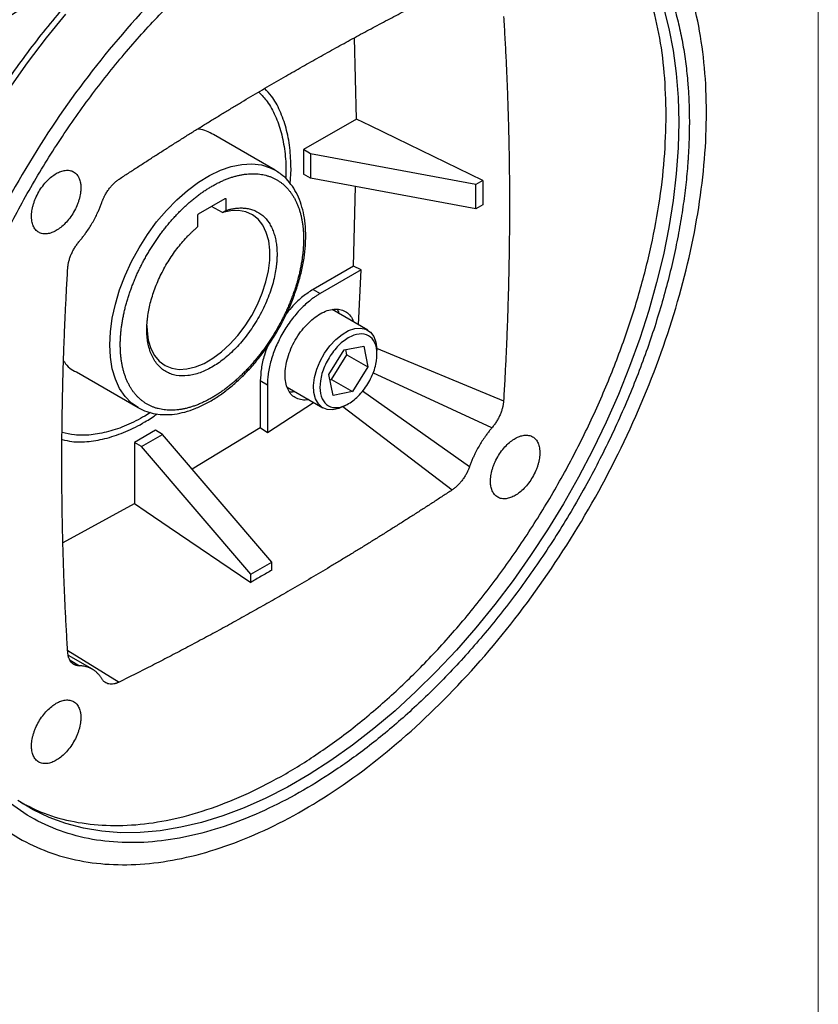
# Model space of a CAD drawing. Header units: inches. Extents: x 0 to 85, y 0 to 55.
# Tile 11 of 26: x 78.7 to 85, y 13.3 to 21. Entities that reach past the tile are written whole.
import ezdxf

# ---------------------------------------------------------------- set-up
doc = ezdxf.new("R2010")
doc.units = ezdxf.units.IN
doc.header["$LTSCALE"] = 5
doc.header["$MEASUREMENT"] = 0
doc.linetypes.add('SLD-Solid', pattern=[0])
doc.layers.add('SLD-DEFPOINTS', color=7, linetype='Continuous')

# ---------------------------------------------------------------- blocks, each defined once
blk = doc.blocks.new('Block2')
at = {"color": 7, "linetype": 'SLD-Solid', "lineweight": 18}
blk.add_line((85, 0), (85, 55), dxfattribs=at)

msp = doc.modelspace()

# ---------------------------------------------------------------- linework, layer by layer
for p, q in [((81.3519, 20.2481), (81.3366, 20.8899)), ((81.3519, 20.2481), (80.9345, 20.0072)), ((80.7102, 19.8439), (80.223, 20.1252)), ((80.9345, 20.0072), (80.9345, 19.8143)), ((80.9902, 19.975), (80.9345, 20.0072)), ((82.2956, 19.7322), (80.9902, 19.975)), ((80.9902, 19.975), (80.9902, 19.7821)), ((80.7102, 19.8439), (80.7198, 19.8382)), ((80.8291, 19.7377), (80.8355, 19.8536)), ((80.9902, 19.7821), (80.9345, 19.8143)), ((82.2956, 19.5393), (80.9902, 19.7821)), ((82.3511, 19.7643), (82.2956, 19.7322)), ((81.3295, 19.0866), (81.3441, 19.7163)), ((82.2956, 19.5393), (82.2956, 19.7322)), ((80.1057, 19.4996), (80.3156, 19.6207)), ((80.3212, 19.6175), (80.3212, 19.5258)), ((80.2934, 19.509), (80.2077, 19.5584)), ((82.3511, 19.5714), (82.2956, 19.5393)), ((80.1002, 19.3982), (80.1002, 19.4899)), ((80.2934, 19.509), (80.3212, 19.5258)), ((81.3295, 19.0866), (81.0105, 18.9024)), ((81.39, 19.0572), (81.3295, 19.0866)), ((81.39, 19.0572), (81.0662, 18.8703)), ((81.3673, 18.6234), (81.39, 19.0572)), ((81.0105, 18.9024), (81.0662, 18.8703)), ((81.441, 18.5808), (81.1592, 18.7435)), ((81.256, 18.4244), (81.4103, 18.4544)), ((81.4103, 18.4544), (81.4432, 18.2895)), ((81.1345, 18.2294), (81.256, 18.4244)), ((81.1547, 18.191), (81.2762, 18.386)), ((81.2762, 18.386), (81.268, 18.4267)), ((81.2762, 18.386), (81.4432, 18.2895)), ((81.5096, 18.4393), (82.514, 18.0208)), ((81.5144, 18.3896), (81.5144, 18.4186)), ((81.4432, 18.2895), (81.3217, 18.0946)), ((79.1404, 18.2499), (79.6276, 17.9686)), ((81.1674, 18.0646), (81.1345, 18.2294)), ((82.4224, 17.809), (81.4823, 18.2423)), ((80.5929, 18.1791), (80.5929, 17.8108)), ((80.6486, 18.147), (80.5929, 18.1791)), ((80.6486, 18.147), (80.6486, 17.773)), ((80.8049, 18.1298), (81.0867, 17.9671)), ((81.1427, 18.1887), (81.1547, 18.191)), ((81.1547, 18.191), (81.3217, 18.0946)), ((81.3217, 18.0946), (81.1674, 18.0646)), ((81.4001, 18.1007), (82.2458, 17.5031)), ((79.6276, 17.9686), (79.6192, 17.9736)), ((80.6486, 17.773), (81.013, 18.0096)), ((81.2443, 17.9779), (82.1081, 17.3179)), ((81.2638, 17.9847), (81.2889, 17.9991)), ((79.7249, 17.9298), (79.6817, 17.9016)), ((79.7653, 17.7891), (79.5982, 17.6927)), ((79.6539, 17.6605), (79.8209, 17.757)), ((79.8209, 17.757), (79.7653, 17.7891)), ((80.6839, 16.7478), (79.8209, 17.757)), ((80.0549, 17.4833), (80.5929, 17.8108)), ((80.5929, 17.8108), (80.6486, 17.773)), ((79.5982, 17.6927), (79.5982, 17.2106)), ((79.6539, 17.6605), (79.5982, 17.6927)), ((80.5169, 16.6514), (79.6539, 17.6605)), ((79.035, 16.9031), (79.5982, 17.2106)), ((80.5169, 16.6514), (80.6839, 16.7478)), ((80.6839, 16.6837), (80.6839, 16.7478)), ((80.5169, 16.5873), (80.5169, 16.6514)), ((80.6002, 16.6352), (80.6004, 16.6353)), ((79.0715, 16.0487), (79.478, 15.7995)), ((79.2661, 15.901), (79.0768, 16.0102)), ((79.0912, 15.9717), (79.1637, 15.9277))]:
    msp.add_line(p, q)
at = {"flags": 128}
for points in [[(83.7762, 21.1307), (83.8198, 20.9642), (83.8539, 20.7896), (83.8783, 20.6076), (83.893, 20.4186), (83.8979, 20.2233)], [(78.6106, 20.4905), (78.754, 20.6929), (78.9029, 20.8891), (79.057, 21.0785)], [(82.3511, 19.7643), (81.6676, 20.0953), (81.4638, 20.194), (81.3519, 20.2481)], [(83.8979, 20.2233), (83.893, 20.0223), (83.8783, 19.8164), (83.8539, 19.6061), (83.8198, 19.3922), (83.7762, 19.1753), (83.7232, 18.9562), (83.6609, 18.7356), (83.5896, 18.5141), (83.5095, 18.2926), (83.4209, 18.0717), (83.324, 17.8522), (83.2192, 17.6347), (83.1068, 17.42), (82.9872, 17.2089), (82.8607, 17.0018), (82.7278, 16.7997), (82.589, 16.603), (82.4446, 16.4125), (82.2952, 16.2288), (82.1411, 16.0524), (81.983, 15.884), (81.8214, 15.7241), (81.6567, 15.5732), (81.4895, 15.4318), (81.3204, 15.3003), (81.1499, 15.1793), (80.9785, 15.0691), (80.8069, 14.97), (80.6356, 14.8824), (80.465, 14.8066), (80.2959, 14.7427), (80.1287, 14.6911), (79.9641, 14.6519), (79.8024, 14.6252), (79.6443, 14.611), (79.4903, 14.6096), (79.3408, 14.6208), (79.1965, 14.6446), (79.0576, 14.6809), (78.9247, 14.7297), (78.7983, 14.7907), (78.6787, 14.8637)], [(79.4033, 18.4643), (79.4083, 18.568), (79.4232, 18.676), (79.4479, 18.7871), (79.4819, 18.8997), (79.5249, 19.0124), (79.5763, 19.1238), (79.6354, 19.2322), (79.7014, 19.3365), (79.7736, 19.4351), (79.8509, 19.5268), (79.9323, 19.6105), (80.0169, 19.6849), (80.1034, 19.7493), (80.1908, 19.8026), (80.2779, 19.8442), (80.3635, 19.8736), (80.4467, 19.8904), (80.5262, 19.8944), (80.601, 19.8855), (80.6703, 19.8638), (80.7102, 19.8439)], [(79.6965, 18.6175), (79.698, 18.574), (79.7083, 18.5011), (79.7282, 18.4363), (79.7573, 18.3807), (79.7949, 18.3356), (79.8403, 18.3018), (79.8927, 18.28), (79.9509, 18.2707), (80.0137, 18.274), (80.08, 18.2899), (80.1483, 18.3181), (80.2174, 18.358), (80.2857, 18.4087), (80.352, 18.4693), (80.4148, 18.5386), (80.473, 18.615), (80.5253, 18.6972), (80.5708, 18.7835), (80.6084, 18.872), (80.6374, 18.9611), (80.6573, 19.049), (80.6677, 19.1337), (80.6682, 19.2138), (80.659, 19.2875), (80.6402, 19.3533), (80.6121, 19.41), (80.5755, 19.4563), (80.5309, 19.4914), (80.4793, 19.5146), (80.4217, 19.5253), (80.3593, 19.5234), (80.2934, 19.509), (80.2934, 19.509)], [(81.2638, 17.9846), (81.2134, 17.9614), (81.165, 17.951), (81.1207, 17.9539), (81.0822, 17.9698), (81.0512, 17.9982), (81.0289, 18.0378), (81.0161, 18.0872), (81.0136, 18.1442), (81.0213, 18.2065), (81.0389, 18.2715), (81.0657, 18.3367), (81.1006, 18.3993), (81.1422, 18.4567), (81.1888, 18.5067), (81.2385, 18.5472), (81.2892, 18.5764), (81.3388, 18.5933), (81.3854, 18.5971), (81.427, 18.5877), (81.4619, 18.5654), (81.4888, 18.5312), (81.5064, 18.4865), (81.514, 18.4331), (81.5144, 18.4186)], [(79.6192, 17.9736), (79.5763, 18.0045), (79.5249, 18.0565), (79.4819, 18.1196), (79.4479, 18.1929), (79.4232, 18.2756), (79.4083, 18.3664), (79.4033, 18.4643)], [(79.5982, 17.2106), (79.6904, 17.1481), (79.8742, 17.0234), (80.5169, 16.5873)]]:
    msp.add_lwpolyline(points, dxfattribs=at)
msp.add_arc((91.2623, 0.3044), 24.6213, 115.7933, 124.20132)
for points, knots in [([(74.4341, 18.2956), (74.4373, 18.4257), (74.4436, 18.6861), (74.4944, 19.0967), (74.575, 19.5172), (74.6876, 19.9452), (74.8303, 20.3761), (75.002, 20.8058), (75.2008, 21.2303), (75.425, 21.6453), (75.6724, 22.047), (75.9405, 22.4314), (76.2269, 22.7949), (76.5286, 23.134), (76.843, 23.4453), (77.1668, 23.7259), (77.497, 23.9731), (77.8305, 24.1845), (78.1639, 24.3581), (78.4941, 24.4922), (78.8179, 24.5854), (79.1323, 24.637), (79.434, 24.6464), (79.7204, 24.6135), (79.9885, 24.5387), (80.2359, 24.4226), (80.4601, 24.2664), (80.659, 24.0715), (80.8305, 23.8399), (80.9735, 23.574), (81.0851, 23.2753), (81.1619, 22.9797), (81.1868, 22.7736), (81.1973, 22.6866)], [0, 0, 0, 0, 0.03254, 0.06508, 0.09762, 0.13016, 0.1627, 0.19524, 0.22778, 0.26032, 0.29286, 0.3254, 0.35794, 0.39048, 0.42302, 0.45556, 0.4881, 0.52064, 0.55318, 0.58572, 0.61826, 0.6508, 0.68334, 0.71588, 0.74842, 0.78096, 0.8135, 0.84604, 0.87858, 0.91112, 0.94366, 0.9762, 1, 1, 1, 1]), ([(84.1165, 20.3012), (84.1165, 20.5417), (84.096, 20.7704), (84.0147, 21.1952), (83.9539, 21.3914), (83.7946, 21.7437), (83.6959, 21.8999), (83.4645, 22.1662), (83.3317, 22.2764), (83.0372, 22.4465), (82.8755, 22.5064), (82.5291, 22.5737), (82.3446, 22.5811), (81.9598, 22.543), (81.7595, 22.4975), (81.351, 22.3555), (81.1427, 22.259), (80.7262, 22.0185), (80.518, 21.8746), (80.1095, 21.5449), (79.9092, 21.3592), (79.5244, 20.953), (79.3398, 20.7325), (78.9935, 20.2654), (78.8317, 20.0187), (78.5372, 19.5086), (78.4045, 19.2451), (78.1731, 18.7116), (78.0744, 18.4416), (77.915, 17.9052), (77.8543, 17.6389), (77.773, 17.1202), (77.7525, 16.8679), (77.7525, 16.6274)], [0, 0, 0, 0, 0.0625, 0.0625, 0.125, 0.125, 0.1875, 0.1875, 0.25, 0.25, 0.3125, 0.3125, 0.375, 0.375, 0.4375, 0.4375, 0.5, 0.5, 0.5625, 0.5625, 0.625, 0.625, 0.6875, 0.6875, 0.75, 0.75, 0.8125, 0.8125, 0.875, 0.875, 0.9375, 0.9375, 1, 1, 1, 1]), ([(80.4857, 22.3696), (80.4559, 22.3521), (80.3698, 22.3015), (80.2275, 22.2101), (80.0597, 22.0924), (79.8934, 21.9651), (79.7289, 21.8289), (79.5667, 21.684), (79.4073, 21.5309), (79.251, 21.3699), (79.0984, 21.2017), (78.9497, 21.0265), (78.8055, 20.845), (78.666, 20.6576), (78.5318, 20.4647), (78.403, 20.2671), (78.2801, 20.065), (78.1634, 19.8593), (78.0532, 19.6503), (77.9499, 19.4387), (77.8536, 19.225), (77.7648, 19.0099), (77.6835, 18.7938), (77.6102, 18.5775), (77.5448, 18.3614), (77.4878, 18.1461), (77.4391, 17.9323), (77.399, 17.7205), (77.3677, 17.5113), (77.3451, 17.3052), (77.3314, 17.1028), (77.3267, 16.9047), (77.3309, 16.7113), (77.3442, 16.5233), (77.3666, 16.3412), (77.3979, 16.1655), (77.4382, 15.9966), (77.4873, 15.8352), (77.5452, 15.6817), (77.6116, 15.5367), (77.6863, 15.4005), (77.7692, 15.2736), (77.8598, 15.1563), (77.9582, 15.0496), (78.041, 14.971), (78.0932, 14.9316), (78.1078, 14.9206)], [0, 0, 0, 0, 0.012332, 0.035705, 0.059072, 0.082433, 0.105787, 0.129133, 0.152472, 0.175803, 0.199128, 0.222446, 0.24576, 0.269069, 0.292375, 0.315678, 0.33898, 0.362282, 0.385584, 0.408887, 0.432193, 0.455502, 0.478815, 0.502133, 0.525458, 0.54879, 0.57213, 0.595479, 0.618836, 0.642204, 0.665581, 0.688966, 0.712359, 0.735757, 0.759156, 0.78255, 0.80593, 0.829288, 0.852611, 0.875888, 0.899104, 0.922247, 0.945308, 0.968282, 0.991174, 1, 1, 1, 1]), ([(77.8875, 16.7053), (77.8876, 16.7171), (77.8876, 16.7406), (77.8881, 16.776), (77.8888, 16.8116), (77.8899, 16.8474), (77.8913, 16.8833), (77.8929, 16.9194), (77.8949, 16.9556), (77.8972, 16.992), (77.9029, 17.0731), (77.9148, 17.2), (77.9375, 17.3763), (77.9672, 17.5568), (78.0043, 17.7427), (78.0487, 17.9318), (78.1182, 18.1905), (78.224, 18.5201), (78.3803, 18.9196), (78.5651, 19.3187), (78.7761, 19.7107), (79.0101, 20.0895), (79.2633, 20.449), (79.5312, 20.7841), (79.8091, 21.0906), (80.0924, 21.3654), (80.3765, 21.6065), (80.6573, 21.8131), (80.9345, 21.9876), (81.2117, 22.1332), (81.4925, 22.2508), (81.7766, 22.3377), (82.0598, 22.3899), (82.3377, 22.4043), (82.6056, 22.3785), (82.8588, 22.3113), (83.0929, 22.2027), (83.3039, 22.0543), (83.4886, 21.8686), (83.6449, 21.6495), (83.7507, 21.442), (83.8203, 21.2637), (83.8646, 21.1258), (83.9017, 20.9827), (83.9314, 20.8365), (83.9542, 20.6865), (83.9669, 20.5644), (83.9737, 20.4719), (83.9772, 20.4107), (83.9796, 20.3489), (83.9812, 20.2865), (83.9814, 20.2443), (83.9814, 20.2233)], [0, 0, 0, 0, 0.003185, 0.006368, 0.009551, 0.012733, 0.015916, 0.019098, 0.022281, 0.025465, 0.02865, 0.043455, 0.058262, 0.073507, 0.088754, 0.104387, 0.120021, 0.151926, 0.184335, 0.217089, 0.250018, 0.282947, 0.315701, 0.34811, 0.380015, 0.411272, 0.441756, 0.47136, 0.5, 0.52864, 0.558244, 0.588728, 0.619985, 0.651891, 0.6843, 0.717053, 0.749982, 0.782911, 0.815665, 0.848074, 0.879979, 0.895612, 0.911246, 0.926492, 0.941739, 0.956544, 0.971351, 0.977082, 0.982811, 0.988539, 0.994268, 1, 1, 1, 1]), ([(83.7983, 20.2808), (83.7955, 20.3928), (83.7899, 20.6167), (83.7449, 20.9281), (83.6736, 21.2179), (83.5739, 21.4814), (83.4478, 21.7171), (83.2955, 21.9213), (83.1293, 22.0882), (83.0039, 22.1696), (82.9459, 22.2072)], [0, 0, 0, 0, 0.127237, 0.254474, 0.381711, 0.508948, 0.636185, 0.763422, 0.890659, 1, 1, 1, 1]), ([(77.8102, 20.5458), (77.8946, 20.602), (78.0541, 20.7082), (78.2825, 20.8558), (78.5014, 20.9945), (78.6811, 21.1059), (78.83, 21.1967), (78.938, 21.2618), (79.0417, 21.3236), (79.1421, 21.3828), (79.2459, 21.4433), (79.341, 21.4983), (79.4016, 21.5328), (79.425, 21.5461)], [0, 0, 0, 0, 0.156946, 0.297068, 0.424637, 0.563601, 0.630836, 0.701072, 0.764154, 0.823322, 0.887496, 0.956676, 1, 1, 1, 1]), ([(79.478, 19.774), (79.5023, 19.79), (79.5509, 19.822), (79.6238, 19.8696), (79.6968, 19.9169), (79.7698, 19.9639), (79.8428, 20.0105), (79.9158, 20.0569), (79.9888, 20.1029), (80.0618, 20.1485), (80.1349, 20.1939), (80.2079, 20.2389), (80.281, 20.2836), (80.3541, 20.328), (80.4272, 20.372), (80.5004, 20.4157), (80.5735, 20.4591), (80.6467, 20.5022), (80.7199, 20.545), (80.8126, 20.5987), (80.9247, 20.663), (81.0564, 20.7373), (81.188, 20.8106), (81.3196, 20.8828), (81.4511, 20.9538), (81.5826, 21.0238), (81.714, 21.0927), (81.8455, 21.1604), (81.9768, 21.2271), (82.0644, 21.2706), (82.1081, 21.2924)], [0, 0, 0, 0, 0.02777, 0.055538, 0.083306, 0.111073, 0.13884, 0.166607, 0.194375, 0.222144, 0.249915, 0.277688, 0.305464, 0.333242, 0.361024, 0.38881, 0.4166, 0.444395, 0.472195, 0.5, 0.550024, 0.600035, 0.650037, 0.700032, 0.750023, 0.800012, 0.850002, 0.899994, 0.949993, 1, 1, 1, 1]), ([(82.514, 21.058), (82.5157, 21.0309), (82.5191, 20.9768), (82.5238, 20.8953), (82.5283, 20.8136), (82.5325, 20.7318), (82.5364, 20.6498), (82.54, 20.5675), (82.5434, 20.4851), (82.5464, 20.4026), (82.5492, 20.3198), (82.5516, 20.2368), (82.5538, 20.1537), (82.5557, 20.0704), (82.5573, 19.9868), (82.5586, 19.9031), (82.5596, 19.8193), (82.5603, 19.7352), (82.5607, 19.6509), (82.5609, 19.544), (82.5605, 19.4142), (82.5591, 19.2614), (82.5568, 19.108), (82.5535, 18.9542), (82.5493, 18.7999), (82.5441, 18.6451), (82.538, 18.4898), (82.531, 18.334), (82.5231, 18.1777), (82.517, 18.0731), (82.514, 18.0208)], [0, 0, 0, 0, 0.02777, 0.055538, 0.083305, 0.111072, 0.138839, 0.166606, 0.194374, 0.222143, 0.249914, 0.277687, 0.305463, 0.333242, 0.361024, 0.388809, 0.4166, 0.444395, 0.472195, 0.5, 0.550029, 0.600044, 0.650049, 0.700045, 0.750037, 0.800025, 0.850013, 0.900003, 0.949998, 1, 1, 1, 1]), ([(80.8355, 19.8536), (80.8336, 19.9106), (80.8297, 20.0246), (80.7992, 20.1785), (80.7503, 20.3154), (80.6938, 20.4206), (80.6472, 20.4706), (80.6296, 20.4896)], [0, 0, 0, 0, 0.216806, 0.433612, 0.650418, 0.867224, 1, 1, 1, 1]), ([(80.5819, 20.4611), (80.6041, 20.4375), (80.6543, 20.3842), (80.7131, 20.2762), (80.7607, 20.1442), (80.788, 19.9945), (80.7985, 19.8716), (80.7936, 19.7963), (80.7925, 19.7791)], [0, 0, 0, 0, 0.155905, 0.352409, 0.548912, 0.745415, 0.941919, 1, 1, 1, 1]), ([(77.7525, 16.6274), (77.7525, 16.3869), (77.773, 16.1583), (77.8543, 15.7334), (77.915, 15.5373), (78.0744, 15.1849), (78.1731, 15.0287), (78.4045, 14.7624), (78.5372, 14.6522), (78.8317, 14.4822), (78.9935, 14.4222), (79.3398, 14.355), (79.5244, 14.3476), (79.9092, 14.3857), (80.1095, 14.4311), (80.518, 14.5731), (80.7262, 14.6697), (81.1427, 14.9101), (81.351, 15.054), (81.7595, 15.3837), (81.9598, 15.5694), (82.3446, 15.9756), (82.5291, 16.1961), (82.8755, 16.6632), (83.0372, 16.9099), (83.3317, 17.4201), (83.4645, 17.6835), (83.6959, 18.217), (83.7946, 18.4871), (83.9539, 19.0235), (84.0147, 19.2898), (84.096, 19.8084), (84.1165, 20.0607), (84.1165, 20.3012)], [0, 0, 0, 0, 0.0625, 0.0625, 0.125, 0.125, 0.1875, 0.1875, 0.25, 0.25, 0.3125, 0.3125, 0.375, 0.375, 0.4375, 0.4375, 0.5, 0.5, 0.5625, 0.5625, 0.625, 0.625, 0.6875, 0.6875, 0.75, 0.75, 0.8125, 0.8125, 0.875, 0.875, 0.9375, 0.9375, 1, 1, 1, 1]), ([(78.7, 14.8504), (78.7612, 14.8191), (78.8939, 14.7514), (79.1211, 14.6911), (79.3741, 14.6612), (79.6412, 14.6697), (79.9193, 14.7153), (80.2058, 14.7979), (80.498, 14.9165), (80.7931, 15.0701), (81.0881, 15.2571), (81.3803, 15.4759), (81.6668, 15.7242), (81.945, 15.9996), (82.212, 16.2996), (82.4653, 16.6213), (82.7026, 16.9614), (82.9215, 17.3169), (83.1199, 17.6841), (83.2958, 18.0597), (83.4477, 18.4399), (83.5739, 18.8212), (83.6736, 19.1999), (83.7449, 19.5719), (83.7899, 19.9353), (83.7955, 20.1657), (83.7983, 20.2808)], [0, 0, 0, 0, 0.035792, 0.077714, 0.119636, 0.161558, 0.20348, 0.245402, 0.287325, 0.329247, 0.371169, 0.413091, 0.455013, 0.496935, 0.538857, 0.580779, 0.622701, 0.664623, 0.706545, 0.748468, 0.79039, 0.832312, 0.874234, 0.916156, 0.958078, 1, 1, 1, 1]), ([(83.9814, 20.2233), (83.9814, 20.2115), (83.9814, 20.1881), (83.9809, 20.1526), (83.9801, 20.117), (83.9791, 20.0812), (83.9777, 20.0453), (83.976, 20.0092), (83.974, 19.973), (83.9718, 19.9366), (83.966, 19.8556), (83.9542, 19.7287), (83.9314, 19.5524), (83.9017, 19.3719), (83.8646, 19.186), (83.8203, 18.9968), (83.7507, 18.7382), (83.6449, 18.4086), (83.4886, 18.009), (83.3039, 17.61), (83.0929, 17.2179), (82.8588, 16.8392), (82.6056, 16.4796), (82.3377, 16.1445), (82.0598, 15.838), (81.7766, 15.5632), (81.4925, 15.3221), (81.2117, 15.1155), (80.9345, 14.941), (80.6573, 14.7954), (80.3765, 14.6779), (80.0924, 14.591), (79.8091, 14.5387), (79.5312, 14.5243), (79.2633, 14.5501), (79.0101, 14.6174), (78.7761, 14.7259), (78.5651, 14.8744), (78.3803, 15.06), (78.224, 15.2792), (78.1182, 15.4866), (78.0487, 15.6649), (78.0043, 15.8029), (77.9672, 15.9459), (77.9375, 16.0921), (77.9148, 16.2422), (77.902, 16.3642), (77.8952, 16.4568), (77.8918, 16.5179), (77.8893, 16.5798), (77.8878, 16.6422), (77.8876, 16.6843), (77.8875, 16.7053)], [0, 0, 0, 0, 0.003185, 0.006368, 0.009551, 0.012733, 0.015916, 0.019098, 0.022281, 0.025465, 0.02865, 0.043455, 0.058262, 0.073507, 0.088754, 0.104387, 0.120021, 0.151926, 0.184335, 0.217089, 0.250018, 0.282947, 0.315701, 0.34811, 0.380015, 0.411272, 0.441756, 0.47136, 0.5, 0.52864, 0.558244, 0.588728, 0.619985, 0.651891, 0.6843, 0.717053, 0.749982, 0.782911, 0.815665, 0.848074, 0.879979, 0.895612, 0.911246, 0.926492, 0.941739, 0.956544, 0.971351, 0.977082, 0.982811, 0.988539, 0.994268, 1, 1, 1, 1]), ([(80.223, 20.1252), (80.1869, 20.1452), (80.1475, 20.1671), (80.0993, 20.1685), (80.0954, 20.1686)], [0, 0, 0, 0, 0.91887, 1, 1, 1, 1]), ([(78.7857, 19.4801), (78.7857, 19.4829), (78.7858, 19.4884), (78.7862, 19.4969), (78.7868, 19.5054), (78.7877, 19.5141), (78.7895, 19.5278), (78.793, 19.5466), (78.7992, 19.5712), (78.8072, 19.5963), (78.8206, 19.6305), (78.8418, 19.6728), (78.8729, 19.72), (78.9079, 19.7611), (78.9442, 19.7941), (78.9806, 19.8189), (79.0169, 19.8361), (79.0532, 19.845), (79.0882, 19.8442), (79.1193, 19.833), (79.1405, 19.8151), (79.1539, 19.7964), (79.1619, 19.7806), (79.1681, 19.7632), (79.1719, 19.7468), (79.1741, 19.7318), (79.1752, 19.7187), (79.1754, 19.7097), (79.1754, 19.7051)], [0, 0, 0, 0, 0.011674, 0.023326, 0.034972, 0.046628, 0.058309, 0.089193, 0.120101, 0.152273, 0.184469, 0.250118, 0.315768, 0.380053, 0.441772, 0.500003, 0.558234, 0.619953, 0.684238, 0.749887, 0.815537, 0.847708, 0.879904, 0.910788, 0.941696, 0.961138, 0.980548, 1, 1, 1, 1]), ([(79.3403, 19.5888), (79.3413, 19.5915), (79.3432, 19.5968), (79.3463, 19.6048), (79.3496, 19.6128), (79.3531, 19.6207), (79.3567, 19.6285), (79.3606, 19.6363), (79.368, 19.6505), (79.3797, 19.6706), (79.3968, 19.6957), (79.4156, 19.7189), (79.4322, 19.7366), (79.446, 19.7494), (79.4565, 19.7584), (79.4672, 19.7667), (79.4744, 19.7716), (79.478, 19.774)], [0, 0, 0, 0, 0.0359327, 0.0717463, 0.1074889, 0.143209, 0.1789552, 0.2147759, 0.2507191, 0.3752532, 0.4998157, 0.6246567, 0.7495036, 0.8122714, 0.8747674, 0.9372555, 1, 1, 1, 1]), ([(79.4869, 18.4643), (79.4869, 18.4695), (79.4869, 18.4798), (79.4873, 18.4955), (79.4879, 18.5113), (79.4888, 18.5272), (79.4899, 18.5432), (79.4913, 18.5594), (79.4929, 18.5756), (79.4947, 18.592), (79.4968, 18.6084), (79.4991, 18.625), (79.5017, 18.6416), (79.5045, 18.6584), (79.5076, 18.6752), (79.5109, 18.6921), (79.5145, 18.709), (79.5182, 18.726), (79.5222, 18.743), (79.5265, 18.7601), (79.531, 18.7773), (79.5357, 18.7945), (79.5406, 18.8117), (79.5458, 18.8289), (79.5512, 18.8462), (79.5569, 18.8634), (79.5627, 18.8807), (79.5688, 18.898), (79.5751, 18.9152), (79.5816, 18.9325), (79.5883, 18.9497), (79.5952, 18.9669), (79.6024, 18.9841), (79.6097, 19.0012), (79.6173, 19.0184), (79.6251, 19.0354), (79.633, 19.0524), (79.6412, 19.0694), (79.6495, 19.0863), (79.6581, 19.1031), (79.6668, 19.1198), (79.6757, 19.1365), (79.6848, 19.1531), (79.6941, 19.1695), (79.7036, 19.1859), (79.7132, 19.2022), (79.723, 19.2184), (79.733, 19.2344), (79.7431, 19.2504), (79.7534, 19.2662), (79.7639, 19.2818), (79.7745, 19.2974), (79.7852, 19.3128), (79.7961, 19.328), (79.8071, 19.3431), (79.8183, 19.3581), (79.8296, 19.3729), (79.8411, 19.3875), (79.8526, 19.4019), (79.8643, 19.4162), (79.8761, 19.4303), (79.888, 19.4441), (79.9001, 19.4579), (79.9122, 19.4714), (79.9244, 19.4847), (79.9368, 19.4978), (79.9492, 19.5106), (79.9617, 19.5233), (79.9743, 19.5358), (79.987, 19.548), (79.9997, 19.56), (80.0126, 19.5718), (80.0255, 19.5833), (80.0384, 19.5946), (80.0515, 19.6057), (80.0645, 19.6165), (80.0777, 19.627), (80.0908, 19.6373), (80.104, 19.6474), (80.1173, 19.6572), (80.1306, 19.6667), (80.1439, 19.6759), (80.1572, 19.6849), (80.1706, 19.6936), (80.1839, 19.702), (80.1973, 19.7102), (80.2157, 19.721), (80.2391, 19.734), (80.2675, 19.7484), (80.2958, 19.7615), (80.3239, 19.7733), (80.3519, 19.7837), (80.3797, 19.7927), (80.4072, 19.8003), (80.4344, 19.8064), (80.4613, 19.8112), (80.4877, 19.8145), (80.5138, 19.8164), (80.5394, 19.8168), (80.5644, 19.8158), (80.589, 19.8134), (80.6129, 19.8095), (80.6362, 19.8042), (80.6589, 19.7975), (80.6809, 19.7893), (80.7021, 19.7798), (80.7226, 19.7689), (80.7423, 19.7566), (80.7612, 19.7429), (80.7792, 19.728), (80.7964, 19.7117), (80.8127, 19.6942), (80.828, 19.6754), (80.8424, 19.6553), (80.8558, 19.6341), (80.8682, 19.6117), (80.8796, 19.5882), (80.8899, 19.5637), (80.8992, 19.538), (80.9075, 19.5114), (80.9147, 19.4837), (80.9208, 19.4552), (80.9258, 19.4258), (80.9297, 19.3955), (80.9324, 19.3644), (80.9342, 19.3326), (80.9344, 19.3109), (80.9345, 19.3)], [0, 0, 0, 0, 0.0058825, 0.011765, 0.0176475, 0.02353, 0.0294125, 0.035295, 0.0411775, 0.04706, 0.0529425, 0.058825, 0.0647075, 0.07059, 0.0764725, 0.082355, 0.0882375, 0.09412, 0.1000025, 0.105885, 0.1117675, 0.11765, 0.1235325, 0.129415, 0.1352975, 0.14118, 0.1470625, 0.152945, 0.1588275, 0.16471, 0.1705925, 0.176475, 0.1823575, 0.18824, 0.1941225, 0.200005, 0.2058875, 0.21177, 0.2176525, 0.223535, 0.2294175, 0.2353, 0.2411825, 0.247065, 0.2529475, 0.25883, 0.2647125, 0.270595, 0.2764775, 0.28236, 0.2882425, 0.294125, 0.3000075, 0.30589, 0.3117725, 0.317655, 0.3235375, 0.32942, 0.3353025, 0.341185, 0.3470675, 0.35295, 0.3588325, 0.364715, 0.3705975, 0.37648, 0.3823625, 0.388245, 0.3941275, 0.40001, 0.4058925, 0.411775, 0.4176575, 0.42354, 0.4294225, 0.435305, 0.4411875, 0.44707, 0.4529525, 0.458835, 0.4647175, 0.4706, 0.4764825, 0.482365, 0.4882475, 0.49413, 0.5000125, 0.5125122, 0.5250119, 0.5375116, 0.5500113, 0.5625109, 0.5750106, 0.5875103, 0.60001, 0.6125097, 0.6250094, 0.6375091, 0.6500088, 0.6625084, 0.6750081, 0.6875078, 0.7000075, 0.7125072, 0.7250069, 0.7375066, 0.7500063, 0.7625059, 0.7750056, 0.7875053, 0.800005, 0.8125047, 0.8250044, 0.8375041, 0.8500038, 0.8625034, 0.8750031, 0.8875028, 0.9000025, 0.9125022, 0.9250019, 0.9375016, 0.9500013, 0.9625009, 0.9750006, 0.9875003, 1, 1, 1, 1]), ([(80.9518, 19.3241), (80.9515, 19.3411), (80.9508, 19.3903), (80.9424, 19.4679), (80.9236, 19.5539), (80.8953, 19.6325), (80.8582, 19.7027), (80.8123, 19.7629), (80.7662, 19.8081), (80.7329, 19.8285), (80.72, 19.8363)], [0, 0, 0, 0, 0.074752, 0.216341, 0.358009, 0.499232, 0.639418, 0.777932, 0.914421, 1, 1, 1, 1]), ([(82.3511, 19.7643), (82.3512, 19.7322), (82.3514, 19.668), (82.3512, 19.6036), (82.3511, 19.5714)], [0, 0, 0, 0, 0.500051, 1, 1, 1, 1]), ([(79.1754, 19.7051), (79.1754, 19.7024), (79.1754, 19.6968), (79.175, 19.6884), (79.1743, 19.6798), (79.1734, 19.6711), (79.1716, 19.6575), (79.1681, 19.6386), (79.162, 19.6141), (79.1539, 19.589), (79.1405, 19.5548), (79.1193, 19.5125), (79.0882, 19.4653), (79.0532, 19.4242), (79.0169, 19.3912), (78.9806, 19.3663), (78.9442, 19.3492), (78.9079, 19.3403), (78.8729, 19.341), (78.8418, 19.3523), (78.8206, 19.3701), (78.8072, 19.3889), (78.7992, 19.4047), (78.793, 19.4221), (78.7892, 19.4385), (78.787, 19.4535), (78.7859, 19.4665), (78.7858, 19.4756), (78.7857, 19.4801)], [0, 0, 0, 0, 0.011674, 0.023326, 0.034972, 0.046628, 0.058309, 0.089193, 0.120101, 0.152273, 0.184469, 0.250118, 0.315768, 0.380053, 0.441772, 0.500003, 0.558234, 0.619953, 0.684238, 0.749887, 0.815537, 0.847708, 0.879904, 0.910788, 0.941696, 0.961138, 0.980548, 1, 1, 1, 1]), ([(80.3156, 19.6207), (80.316, 19.6209), (80.3167, 19.6213), (80.3178, 19.6215), (80.3187, 19.6215), (80.3199, 19.6211), (80.321, 19.6199), (80.3211, 19.6183), (80.3212, 19.6175)], [0, 0, 0, 0, 0.1272, 0.249746, 0.3727, 0.501075, 0.749743, 1, 1, 1, 1]), ([(79.1637, 19.2829), (79.1668, 19.2866), (79.173, 19.2939), (79.1822, 19.3052), (79.1912, 19.3166), (79.2001, 19.3282), (79.2089, 19.34), (79.2233, 19.36), (79.2428, 19.389), (79.2663, 19.4276), (79.288, 19.4673), (79.3055, 19.5031), (79.3194, 19.5346), (79.3305, 19.5617), (79.337, 19.5798), (79.3403, 19.5888)], [0, 0, 0, 0, 0.041452, 0.082851, 0.124225, 0.165602, 0.207011, 0.248479, 0.374215, 0.50001, 0.625747, 0.751542, 0.834386, 0.91713, 1, 1, 1, 1]), ([(80.3212, 19.5258), (80.325, 19.5271), (80.3327, 19.5295), (80.3441, 19.5327), (80.3555, 19.5356), (80.3668, 19.5381), (80.378, 19.5403), (80.3891, 19.5421), (80.4099, 19.5449), (80.4398, 19.5468), (80.478, 19.5445), (80.5147, 19.5375), (80.5613, 19.5213), (80.6135, 19.4886), (80.6554, 19.4405), (80.6818, 19.3939), (80.6978, 19.3557), (80.7101, 19.3145), (80.7173, 19.2783), (80.7213, 19.2483), (80.7233, 19.2258), (80.7246, 19.2027), (80.7248, 19.1869), (80.7249, 19.179)], [0, 0, 0, 0, 0.016983, 0.033945, 0.050895, 0.067841, 0.084792, 0.101757, 0.118746, 0.180717, 0.242709, 0.306561, 0.370434, 0.500003, 0.629571, 0.693423, 0.757296, 0.819268, 0.88126, 0.910965, 0.940624, 0.970287, 1, 1, 1, 1]), ([(80.1002, 19.4899), (80.1002, 19.4904), (80.1002, 19.4912), (80.1005, 19.4926), (80.101, 19.494), (80.102, 19.4959), (80.1035, 19.498), (80.105, 19.4991), (80.1057, 19.4996)], [0, 0, 0, 0, 0.1272, 0.249746, 0.3727, 0.501075, 0.749743, 1, 1, 1, 1]), ([(79.6965, 18.5853), (79.6965, 18.5899), (79.6966, 18.599), (79.697, 18.6129), (79.6977, 18.6269), (79.6986, 18.641), (79.6998, 18.6553), (79.7013, 18.6697), (79.7046, 18.697), (79.7112, 18.7378), (79.7235, 18.7932), (79.7395, 18.8499), (79.766, 18.927), (79.8078, 19.0235), (79.86, 19.1164), (79.9067, 19.1865), (79.9433, 19.2359), (79.9815, 19.2822), (80.0141, 19.3178), (80.0405, 19.3444), (80.0602, 19.3632), (80.08, 19.3812), (80.0934, 19.3926), (80.1002, 19.3982)], [0, 0, 0, 0, 0.0169835, 0.0339454, 0.0508948, 0.0678405, 0.0847916, 0.101757, 0.1187457, 0.1807168, 0.2427088, 0.3065613, 0.3704345, 0.5000026, 0.6295708, 0.6934233, 0.7572965, 0.8192676, 0.8812596, 0.9109647, 0.9406245, 0.9702869, 1, 1, 1, 1]), ([(80.9345, 19.3), (80.9345, 19.2948), (80.9344, 19.2845), (80.934, 19.2689), (80.9334, 19.2531), (80.9325, 19.2372), (80.9314, 19.2211), (80.9301, 19.205), (80.9285, 19.1887), (80.9266, 19.1724), (80.9245, 19.1559), (80.9222, 19.1393), (80.9196, 19.1227), (80.9168, 19.106), (80.9137, 19.0891), (80.9104, 19.0723), (80.9069, 19.0553), (80.9031, 19.0383), (80.8991, 19.0213), (80.8948, 19.0042), (80.8904, 18.987), (80.8856, 18.9699), (80.8807, 18.9527), (80.8755, 18.9354), (80.8701, 18.9182), (80.8645, 18.9009), (80.8586, 18.8836), (80.8526, 18.8664), (80.8463, 18.8491), (80.8398, 18.8319), (80.833, 18.8146), (80.8261, 18.7974), (80.819, 18.7802), (80.8116, 18.7631), (80.804, 18.746), (80.7963, 18.7289), (80.7883, 18.7119), (80.7802, 18.695), (80.7718, 18.6781), (80.7633, 18.6612), (80.7545, 18.6445), (80.7456, 18.6278), (80.7365, 18.6113), (80.7272, 18.5948), (80.7178, 18.5784), (80.7081, 18.5621), (80.6983, 18.546), (80.6884, 18.5299), (80.6782, 18.514), (80.6679, 18.4982), (80.6575, 18.4825), (80.6469, 18.4669), (80.6361, 18.4515), (80.6252, 18.4363), (80.6142, 18.4212), (80.603, 18.4062), (80.5917, 18.3915), (80.5803, 18.3769), (80.5687, 18.3624), (80.557, 18.3482), (80.5452, 18.3341), (80.5333, 18.3202), (80.5213, 18.3065), (80.5092, 18.293), (80.4969, 18.2797), (80.4846, 18.2666), (80.4722, 18.2537), (80.4596, 18.241), (80.447, 18.2286), (80.4344, 18.2163), (80.4216, 18.2043), (80.4088, 18.1926), (80.3959, 18.181), (80.3829, 18.1697), (80.3699, 18.1587), (80.3568, 18.1479), (80.3437, 18.1373), (80.3305, 18.127), (80.3173, 18.117), (80.304, 18.1072), (80.2908, 18.0977), (80.2775, 18.0884), (80.2641, 18.0794), (80.2508, 18.0707), (80.2374, 18.0623), (80.224, 18.0542), (80.2057, 18.0433), (80.1822, 18.0304), (80.1539, 18.0159), (80.1256, 18.0028), (80.0974, 17.991), (80.0694, 17.9806), (80.0417, 17.9717), (80.0142, 17.9641), (79.9869, 17.9579), (79.9601, 17.9531), (79.9336, 17.9498), (79.9076, 17.9479), (79.882, 17.9475), (79.8569, 17.9485), (79.8324, 17.9509), (79.8084, 17.9548), (79.7851, 17.9601), (79.7625, 17.9669), (79.7405, 17.975), (79.7192, 17.9845), (79.6987, 17.9955), (79.679, 18.0077), (79.6601, 18.0214), (79.6421, 18.0363), (79.6249, 18.0526), (79.6087, 18.0702), (79.5934, 18.089), (79.579, 18.109), (79.5656, 18.1302), (79.5532, 18.1526), (79.5418, 18.1761), (79.5314, 18.2007), (79.5221, 18.2263), (79.5139, 18.253), (79.5067, 18.2806), (79.5006, 18.3091), (79.4956, 18.3386), (79.4917, 18.3688), (79.4889, 18.3999), (79.4872, 18.4317), (79.487, 18.4534), (79.4869, 18.4643)], [0, 0, 0, 0, 0.005883, 0.011765, 0.017648, 0.02353, 0.029413, 0.035295, 0.041178, 0.04706, 0.052943, 0.058825, 0.064708, 0.07059, 0.076473, 0.082355, 0.088238, 0.09412, 0.100003, 0.105885, 0.111768, 0.11765, 0.123533, 0.129415, 0.135298, 0.14118, 0.147063, 0.152945, 0.158828, 0.16471, 0.170593, 0.176475, 0.182358, 0.18824, 0.194123, 0.200005, 0.205888, 0.21177, 0.217653, 0.223535, 0.229418, 0.2353, 0.241183, 0.247065, 0.252948, 0.25883, 0.264713, 0.270595, 0.276478, 0.28236, 0.288243, 0.294125, 0.300008, 0.30589, 0.311773, 0.317655, 0.323538, 0.32942, 0.335303, 0.341185, 0.347068, 0.35295, 0.358833, 0.364715, 0.370598, 0.37648, 0.382363, 0.388245, 0.394128, 0.40001, 0.405893, 0.411775, 0.417658, 0.42354, 0.429423, 0.435305, 0.441188, 0.44707, 0.452953, 0.458835, 0.464718, 0.4706, 0.476483, 0.482365, 0.488248, 0.49413, 0.500013, 0.512512, 0.525012, 0.537512, 0.550011, 0.562511, 0.575011, 0.58751, 0.60001, 0.61251, 0.625009, 0.637509, 0.650009, 0.662508, 0.675008, 0.687508, 0.700008, 0.712507, 0.725007, 0.737507, 0.750006, 0.762506, 0.775006, 0.787505, 0.800005, 0.812505, 0.825004, 0.837504, 0.850004, 0.862503, 0.875003, 0.887503, 0.900003, 0.912502, 0.925002, 0.937502, 0.950001, 0.962501, 0.975001, 0.9875, 1, 1, 1, 1]), ([(79.6188, 17.9751), (79.6229, 17.9722), (79.6462, 17.9557), (79.695, 17.9362), (79.7642, 17.9174), (79.8383, 17.9109), (79.9158, 17.9156), (79.9964, 17.9318), (80.0792, 17.9594), (80.163, 17.998), (80.247, 18.0473), (80.3299, 18.1066), (80.4109, 18.175), (80.489, 18.2517), (80.5634, 18.3358), (80.6333, 18.4264), (80.6979, 18.5224), (80.7565, 18.6227), (80.8085, 18.7262), (80.8533, 18.8317), (80.8903, 18.9381), (80.9191, 19.0443), (80.9393, 19.149), (80.9501, 19.2426), (80.9513, 19.2997), (80.9518, 19.3241)], [0, 0, 0, 0, 0.009169, 0.052924, 0.096634, 0.140618, 0.185128, 0.230231, 0.275829, 0.321746, 0.36782, 0.413924, 0.459992, 0.506008, 0.55197, 0.59789, 0.643781, 0.68966, 0.735543, 0.781444, 0.82738, 0.873369, 0.919426, 0.965567, 1, 1, 1, 1]), ([(79.0722, 19.0711), (79.0723, 19.0736), (79.0727, 19.0785), (79.0735, 19.0861), (79.0745, 19.0937), (79.0757, 19.1014), (79.0772, 19.1092), (79.0788, 19.117), (79.0823, 19.1315), (79.0886, 19.1527), (79.0994, 19.1805), (79.1125, 19.2079), (79.1252, 19.2301), (79.1363, 19.2471), (79.145, 19.2595), (79.1541, 19.2715), (79.1605, 19.2791), (79.1637, 19.2829)], [0, 0, 0, 0, 0.035908, 0.071702, 0.107432, 0.143148, 0.178898, 0.214733, 0.2507, 0.375164, 0.499796, 0.624569, 0.749487, 0.812221, 0.874711, 0.937218, 1, 1, 1, 1]), ([(80.7249, 19.179), (80.7248, 19.1744), (80.7248, 19.1654), (80.7244, 19.1515), (80.7237, 19.1376), (80.7228, 19.1235), (80.7215, 19.1093), (80.7201, 19.095), (80.7183, 19.0806), (80.7142, 19.0503), (80.7056, 19.0036), (80.6893, 18.9388), (80.668, 18.8726), (80.6416, 18.8051), (80.6105, 18.7379), (80.5749, 18.6718), (80.5355, 18.608), (80.4789, 18.5276), (80.4025, 18.4378), (80.3066, 18.3506), (80.2107, 18.2851), (80.1147, 18.2399), (80.0189, 18.2163), (79.9425, 18.218), (79.8859, 18.233), (79.8465, 18.2513), (79.8109, 18.2763), (79.7798, 18.3076), (79.7533, 18.3445), (79.7321, 18.3862), (79.7157, 18.4321), (79.7063, 18.4729), (79.7011, 18.5068), (79.6985, 18.5322), (79.6968, 18.5583), (79.6966, 18.5763), (79.6965, 18.5853)], [0, 0, 0, 0, 0.007299, 0.014586, 0.021866, 0.029143, 0.03642, 0.043701, 0.05099, 0.058291, 0.089171, 0.120061, 0.152228, 0.184405, 0.217257, 0.250119, 0.282971, 0.315832, 0.380095, 0.441792, 0.500002, 0.558212, 0.619909, 0.684171, 0.717023, 0.749885, 0.782737, 0.815599, 0.847766, 0.879943, 0.910824, 0.941713, 0.956298, 0.970854, 0.985411, 1, 1, 1, 1]), ([(79.0722, 16.0339), (79.0705, 16.061), (79.067, 16.1152), (79.0623, 16.1968), (79.0578, 16.2785), (79.0536, 16.3604), (79.0497, 16.4424), (79.0461, 16.5247), (79.0427, 16.6071), (79.0397, 16.6897), (79.037, 16.7725), (79.0345, 16.8554), (79.0323, 16.9386), (79.0304, 17.0219), (79.0289, 17.1053), (79.0276, 17.189), (79.0265, 17.2728), (79.0258, 17.3569), (79.0254, 17.4411), (79.0252, 17.5479), (79.0256, 17.6777), (79.027, 17.8306), (79.0293, 17.9839), (79.0326, 18.1378), (79.0368, 18.2921), (79.042, 18.4469), (79.0481, 18.6022), (79.0551, 18.758), (79.0631, 18.9143), (79.0691, 19.0188), (79.0722, 19.0711)], [0, 0, 0, 0, 0.0277929, 0.0555818, 0.0833669, 0.1111489, 0.1389281, 0.1667049, 0.1944798, 0.2222532, 0.2500255, 0.2777973, 0.3055688, 0.3333406, 0.3611132, 0.3888868, 0.416662, 0.4444392, 0.4722188, 0.5000013, 0.550039, 0.6000614, 0.6500713, 0.700071, 0.7500632, 0.8000504, 0.8500351, 0.9000199, 0.9500074, 1, 1, 1, 1]), ([(81.0662, 18.8703), (81.0625, 18.8681), (81.0552, 18.8639), (81.0443, 18.8571), (81.0334, 18.85), (81.0226, 18.8425), (81.0117, 18.8348), (81.0009, 18.8268), (80.9805, 18.8109), (80.9506, 18.7855), (80.9117, 18.7477), (80.8737, 18.7059), (80.8246, 18.6444), (80.7688, 18.5598), (80.7234, 18.4691), (80.6947, 18.3958), (80.6775, 18.3421), (80.6642, 18.2895), (80.6565, 18.2475), (80.6523, 18.2152), (80.6502, 18.192), (80.6488, 18.1692), (80.6487, 18.1544), (80.6486, 18.147)], [0, 0, 0, 0, 0.016678, 0.033329, 0.049963, 0.066593, 0.083229, 0.099883, 0.116567, 0.178319, 0.240093, 0.304419, 0.368767, 0.500003, 0.63124, 0.695566, 0.759914, 0.821666, 0.88344, 0.912606, 0.941714, 0.970825, 1, 1, 1, 1]), ([(81.0105, 18.9024), (80.9832, 18.8848), (80.9287, 18.8494), (80.8573, 18.7841), (80.8174, 18.7345), (80.8012, 18.7143)], [0, 0, 0, 0, 0.372332, 0.744663, 1, 1, 1, 1]), ([(80.7878, 18.2273), (80.7888, 18.249), (80.7909, 18.2923), (80.8074, 18.3625), (80.8332, 18.4333), (80.868, 18.5025), (80.9105, 18.5672), (80.9589, 18.6251), (81.0115, 18.6738), (81.0662, 18.7116), (81.1208, 18.7369), (81.1734, 18.7489), (81.2218, 18.7469), (81.2644, 18.7313), (81.2986, 18.7018), (81.3199, 18.6727), (81.3262, 18.6508), (81.3274, 18.6464)], [0, 0, 0, 0, 0.070136, 0.140272, 0.210408, 0.280544, 0.35068, 0.420816, 0.490951, 0.561087, 0.631223, 0.701359, 0.771495, 0.841631, 0.911767, 0.981903, 1, 1, 1, 1]), ([(81.2161, 18.7106), (81.2149, 18.7152), (81.2111, 18.7291), (81.2034, 18.7389), (81.1983, 18.7455)], [0, 0, 0, 0, 0.3263, 1, 1, 1, 1]), ([(81.3345, 18.0308), (81.3634, 18.0544), (81.3911, 18.0839), (81.4399, 18.1504), (81.4611, 18.1873), (81.4935, 18.263), (81.5048, 18.3017), (81.5159, 18.3751), (81.5157, 18.4097), (81.5037, 18.4696), (81.492, 18.4948), (81.4589, 18.5321), (81.4374, 18.5441), (81.3881, 18.5531), (81.3602, 18.55), (81.3022, 18.5294), (81.2722, 18.5117), (81.2432, 18.4882)], [0, 0, 0, 0, 0.125, 0.125, 0.25, 0.25, 0.375, 0.375, 0.5, 0.5, 0.625, 0.625, 0.75, 0.75, 0.875, 0.875, 1, 1, 1, 1]), ([(80.6517, 18.456), (80.6421, 18.4313), (80.6189, 18.3714), (80.5978, 18.2765), (80.5945, 18.2116), (80.5929, 18.1791)], [0, 0, 0, 0, 0.259265, 0.629632, 1, 1, 1, 1]), ([(81.2432, 18.4882), (81.2143, 18.4646), (81.1866, 18.4351), (81.1378, 18.3686), (81.1167, 18.3316), (81.0842, 18.256), (81.0729, 18.2172), (81.0618, 18.1439), (81.0621, 18.1093), (81.074, 18.0494), (81.0857, 18.0242), (81.1189, 17.9869), (81.1403, 17.9749), (81.1896, 17.9659), (81.2175, 17.9689), (81.2755, 17.9896), (81.3056, 18.0072), (81.3345, 18.0308)], [0, 0, 0, 0, 0.125, 0.125, 0.25, 0.25, 0.375, 0.375, 0.5, 0.5, 0.625, 0.625, 0.75, 0.75, 0.875, 0.875, 1, 1, 1, 1]), ([(79.0391, 18.3385), (79.0411, 18.3353), (79.0665, 18.2945), (79.1017, 18.2642), (79.1404, 18.2499), (79.1404, 18.2499)], [0, 0, 0, 0, 0.079281, 0.99962, 1, 1, 1, 1]), ([(80.9731, 18.0326), (80.9686, 18.0315), (80.9465, 18.026), (80.9107, 18.0299), (80.868, 18.0447), (80.8332, 18.0738), (80.8074, 18.1149), (80.7909, 18.166), (80.7888, 18.2069), (80.7878, 18.2273)], [0, 0, 0, 0, 0.041347, 0.201123, 0.360898, 0.520674, 0.680449, 0.840225, 1, 1, 1, 1]), ([(80.8227, 18.0949), (80.831, 18.0937), (80.8433, 18.092), (80.8572, 18.0957), (80.8618, 18.0969)], [0, 0, 0, 0, 0.672724, 1, 1, 1, 1]), ([(82.514, 18.0208), (82.5138, 18.0183), (82.5135, 18.0134), (82.5127, 18.0058), (82.5117, 17.9982), (82.5104, 17.9905), (82.509, 17.9827), (82.5073, 17.9749), (82.5038, 17.9604), (82.4975, 17.9392), (82.4867, 17.9114), (82.4736, 17.884), (82.4609, 17.8619), (82.4498, 17.8448), (82.4411, 17.8324), (82.432, 17.8204), (82.4256, 17.8128), (82.4224, 17.809)], [0, 0, 0, 0, 0.035909, 0.071704, 0.107435, 0.143151, 0.178901, 0.214734, 0.2507, 0.375164, 0.499796, 0.624569, 0.749487, 0.812221, 0.874711, 0.937218, 1, 1, 1, 1]), ([(79.0282, 17.7156), (79.0534, 17.7098), (79.1199, 17.6945), (79.2393, 17.6982), (79.3822, 17.7237), (79.5307, 17.7763), (79.6638, 17.8406), (79.7461, 17.8964), (79.7783, 17.9183)], [0, 0, 0, 0, 0.116343, 0.30674, 0.497136, 0.687533, 0.87793, 1, 1, 1, 1]), ([(79.6817, 17.9016), (79.6332, 17.8757), (79.536, 17.8239), (79.3926, 17.7752), (79.2546, 17.7498), (79.1317, 17.7469), (79.0605, 17.7637), (79.029, 17.7711)], [0, 0, 0, 0, 0.2086817, 0.4173633, 0.6260449, 0.8347266, 1, 1, 1, 1]), ([(82.4224, 17.809), (82.4193, 17.8053), (82.4131, 17.798), (82.4039, 17.7868), (82.3949, 17.7753), (82.386, 17.7637), (82.3772, 17.752), (82.3628, 17.7319), (82.3433, 17.7029), (82.3198, 17.6643), (82.2981, 17.6247), (82.2806, 17.5888), (82.2667, 17.5573), (82.2556, 17.5302), (82.2491, 17.5121), (82.2458, 17.5031)], [0, 0, 0, 0, 0.041452, 0.082851, 0.124225, 0.165602, 0.207011, 0.248479, 0.374215, 0.50001, 0.625747, 0.751542, 0.834386, 0.91713, 1, 1, 1, 1]), ([(82.4107, 17.3868), (82.4107, 17.3895), (82.4108, 17.3951), (82.4112, 17.4035), (82.4118, 17.4121), (82.4127, 17.4208), (82.4145, 17.4344), (82.418, 17.4533), (82.4242, 17.4778), (82.4322, 17.5029), (82.4456, 17.5371), (82.4668, 17.5794), (82.4979, 17.6266), (82.5329, 17.6677), (82.5692, 17.7007), (82.6056, 17.7256), (82.6419, 17.7427), (82.6782, 17.7516), (82.7132, 17.7509), (82.7443, 17.7397), (82.7655, 17.7218), (82.7789, 17.703), (82.7869, 17.6873), (82.7931, 17.6699), (82.7969, 17.6534), (82.7991, 17.6384), (82.8002, 17.6254), (82.8004, 17.6163), (82.8004, 17.6118)], [0, 0, 0, 0, 0.0116737, 0.0233258, 0.034972, 0.046628, 0.0583094, 0.0891935, 0.1201015, 0.1522733, 0.1844691, 0.2501183, 0.3157676, 0.3800526, 0.4417717, 0.5000028, 0.5582339, 0.6199531, 0.6842381, 0.7498873, 0.8155366, 0.8477084, 0.8799042, 0.9107883, 0.9416963, 0.9611376, 0.980548, 1, 1, 1, 1]), ([(82.8004, 17.6118), (82.8004, 17.609), (82.8004, 17.6035), (82.8, 17.595), (82.7993, 17.5865), (82.7984, 17.5778), (82.7966, 17.5641), (82.7931, 17.5453), (82.787, 17.5208), (82.7789, 17.4957), (82.7655, 17.4615), (82.7443, 17.4191), (82.7132, 17.3719), (82.6782, 17.3309), (82.6419, 17.2978), (82.6056, 17.273), (82.5692, 17.2559), (82.5329, 17.2469), (82.4979, 17.2477), (82.4668, 17.2589), (82.4456, 17.2768), (82.4322, 17.2955), (82.4242, 17.3113), (82.418, 17.3287), (82.4142, 17.3452), (82.412, 17.3602), (82.4109, 17.3732), (82.4108, 17.3822), (82.4107, 17.3868)], [0, 0, 0, 0, 0.011674, 0.023326, 0.034972, 0.046628, 0.058309, 0.089193, 0.120101, 0.152273, 0.184469, 0.250118, 0.315768, 0.380053, 0.441772, 0.500003, 0.558234, 0.619953, 0.684238, 0.749887, 0.815537, 0.847708, 0.879904, 0.910788, 0.941696, 0.961138, 0.980548, 1, 1, 1, 1]), ([(82.2458, 17.5031), (82.2449, 17.5004), (82.243, 17.4951), (82.2398, 17.4871), (82.2365, 17.4792), (82.2331, 17.4713), (82.2294, 17.4634), (82.2255, 17.4556), (82.2182, 17.4414), (82.2065, 17.4213), (82.1893, 17.3963), (82.1706, 17.373), (82.1539, 17.3554), (82.1401, 17.3425), (82.1296, 17.3336), (82.1189, 17.3253), (82.1118, 17.3204), (82.1081, 17.3179)], [0, 0, 0, 0, 0.035933, 0.071746, 0.107489, 0.143209, 0.178955, 0.214776, 0.250719, 0.375253, 0.499816, 0.624657, 0.749504, 0.812271, 0.874767, 0.937256, 1, 1, 1, 1]), ([(82.1081, 17.3179), (82.0838, 17.3019), (82.0352, 17.2699), (81.9623, 17.2223), (81.8893, 17.175), (81.8164, 17.128), (81.7434, 17.0814), (81.6704, 17.0351), (81.5973, 16.9891), (81.5243, 16.9434), (81.4512, 16.898), (81.3782, 16.853), (81.3051, 16.8083), (81.232, 16.764), (81.1589, 16.7199), (81.0857, 16.6762), (81.0126, 16.6328), (80.9394, 16.5897), (80.8663, 16.547), (80.7736, 16.4932), (80.6614, 16.4289), (80.5297, 16.3546), (80.3981, 16.2813), (80.2666, 16.2091), (80.135, 16.1381), (80.0035, 16.0681), (79.8721, 15.9993), (79.7407, 15.9315), (79.6093, 15.8648), (79.5217, 15.8213), (79.478, 15.7995)], [0, 0, 0, 0, 0.02777, 0.055538, 0.083306, 0.111073, 0.13884, 0.166607, 0.194375, 0.222144, 0.249915, 0.277688, 0.305464, 0.333242, 0.361024, 0.38881, 0.4166, 0.444395, 0.472195, 0.5, 0.550024, 0.600035, 0.650037, 0.700032, 0.750023, 0.800012, 0.850002, 0.899994, 0.949993, 1, 1, 1, 1]), ([(80.6839, 16.6837), (80.67, 16.6756), (80.6422, 16.6594), (80.6143, 16.6433), (80.6004, 16.6353)], [0, 0, 0, 0, 0.500054, 1, 1, 1, 1]), ([(80.6002, 16.6352), (80.5863, 16.6272), (80.5585, 16.6112), (80.5308, 16.5953), (80.5169, 16.5873)], [0, 0, 0, 0, 0.500036, 1, 1, 1, 1]), ([(79.1637, 15.9277), (79.1619, 15.9278), (79.1582, 15.9279), (79.1528, 15.9284), (79.1476, 15.9292), (79.1425, 15.9303), (79.1375, 15.9316), (79.1327, 15.9333), (79.1241, 15.9368), (79.1125, 15.9437), (79.0995, 15.956), (79.0886, 15.9713), (79.0817, 15.9866), (79.0775, 16), (79.075, 16.0108), (79.0731, 16.022), (79.0725, 16.0299), (79.0722, 16.0339)], [0, 0, 0, 0, 0.035933, 0.071746, 0.107489, 0.143209, 0.178955, 0.214776, 0.250719, 0.375253, 0.499815, 0.624656, 0.749503, 0.812266, 0.87476, 0.93725, 1, 1, 1, 1]), ([(79.3403, 15.8258), (79.3387, 15.8284), (79.3355, 15.8337), (79.3303, 15.8414), (79.3249, 15.8487), (79.3193, 15.8557), (79.3135, 15.8625), (79.3033, 15.8733), (79.288, 15.8869), (79.2663, 15.9015), (79.2428, 15.913), (79.2206, 15.9204), (79.2002, 15.9247), (79.1823, 15.9271), (79.1699, 15.9275), (79.1637, 15.9277)], [0, 0, 0, 0, 0.041452, 0.082851, 0.124225, 0.165602, 0.207011, 0.248479, 0.374215, 0.50001, 0.625747, 0.751542, 0.834386, 0.91713, 1, 1, 1, 1]), ([(79.478, 15.7995), (79.4759, 15.7985), (79.4718, 15.7966), (79.4657, 15.7939), (79.4596, 15.7916), (79.4535, 15.7895), (79.4475, 15.7877), (79.4415, 15.7862), (79.4308, 15.784), (79.4156, 15.7825), (79.3969, 15.7842), (79.3797, 15.7894), (79.3669, 15.7967), (79.3576, 15.8041), (79.3512, 15.8105), (79.3454, 15.8176), (79.342, 15.823), (79.3403, 15.8258)], [0, 0, 0, 0, 0.035909, 0.071704, 0.107435, 0.143151, 0.1789, 0.214734, 0.2507, 0.375164, 0.499796, 0.624569, 0.749487, 0.812221, 0.874711, 0.937218, 1, 1, 1, 1]), ([(78.7857, 15.2941), (78.7857, 15.2969), (78.7858, 15.3024), (78.7862, 15.3109), (78.7868, 15.3194), (78.7877, 15.3281), (78.7895, 15.3418), (78.793, 15.3606), (78.7992, 15.3851), (78.8072, 15.4102), (78.8206, 15.4444), (78.8418, 15.4868), (78.8729, 15.534), (78.9079, 15.575), (78.9442, 15.6081), (78.9806, 15.6329), (79.0169, 15.65), (79.0532, 15.659), (79.0882, 15.6582), (79.1193, 15.647), (79.1405, 15.6291), (79.1539, 15.6104), (79.1619, 15.5946), (79.1681, 15.5772), (79.1719, 15.5607), (79.1741, 15.5457), (79.1752, 15.5327), (79.1754, 15.5237), (79.1754, 15.5191)], [0, 0, 0, 0, 0.011674, 0.023326, 0.034972, 0.046628, 0.058309, 0.089193, 0.120101, 0.152273, 0.184469, 0.250118, 0.315768, 0.380053, 0.441772, 0.500003, 0.558234, 0.619953, 0.684238, 0.749887, 0.815537, 0.847708, 0.879904, 0.910788, 0.941696, 0.961138, 0.980548, 1, 1, 1, 1]), ([(79.1754, 15.5191), (79.1754, 15.5164), (79.1754, 15.5108), (79.175, 15.5024), (79.1743, 15.4938), (79.1734, 15.4851), (79.1716, 15.4715), (79.1681, 15.4526), (79.162, 15.4281), (79.1539, 15.403), (79.1405, 15.3688), (79.1193, 15.3265), (79.0882, 15.2793), (79.0532, 15.2382), (79.0169, 15.2052), (78.9806, 15.1803), (78.9442, 15.1632), (78.9079, 15.1543), (78.8729, 15.155), (78.8418, 15.1662), (78.8206, 15.1841), (78.8072, 15.2029), (78.7992, 15.2187), (78.793, 15.236), (78.7892, 15.2525), (78.787, 15.2675), (78.7859, 15.2805), (78.7858, 15.2896), (78.7857, 15.2941)], [0, 0, 0, 0, 0.011674, 0.023326, 0.034972, 0.046628, 0.058309, 0.089193, 0.120101, 0.152273, 0.184469, 0.250118, 0.315768, 0.380053, 0.441772, 0.500003, 0.558234, 0.619953, 0.684238, 0.749887, 0.815537, 0.847708, 0.879904, 0.910788, 0.941696, 0.961138, 0.980548, 1, 1, 1, 1])]:
    msp.add_open_spline(points, degree=3, knots=knots)

# ---------------------------------------------------------------- block references
at = {"layer": 'SLD-DEFPOINTS'}
msp.add_blockref('Block2', (0, 0), dxfattribs=at)

doc.saveas('drawing.dxf')
